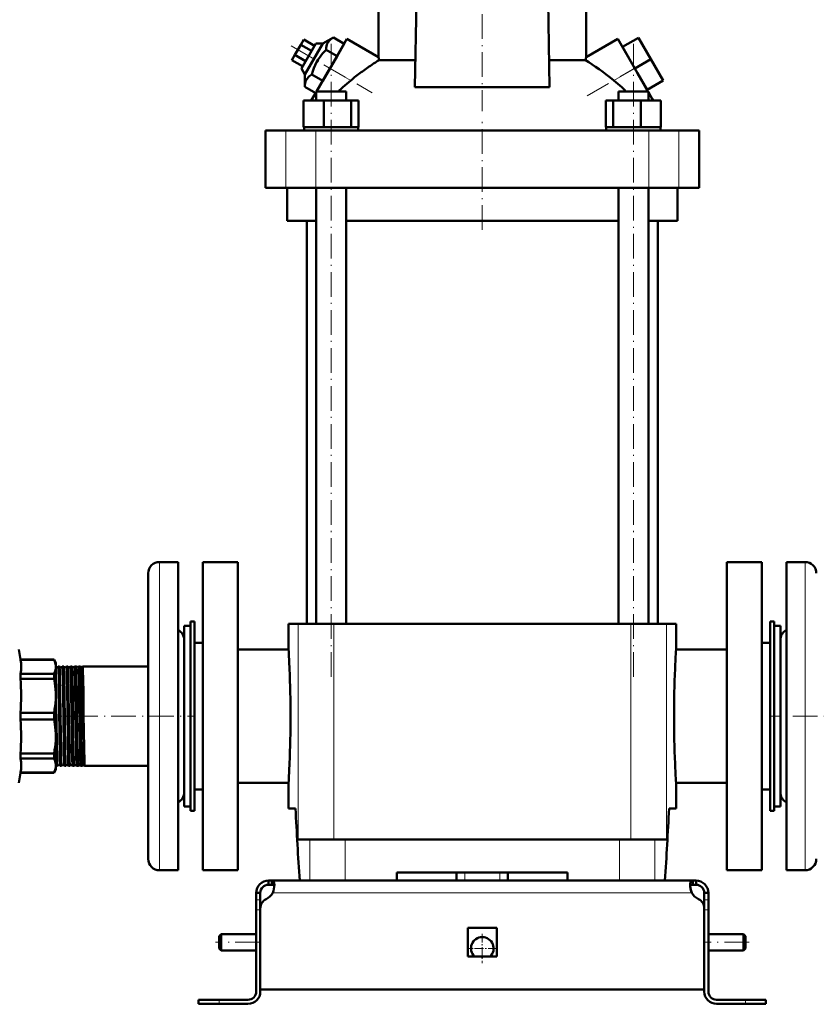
# Model space of a CAD drawing. Extents: x -1438 to 1837, y -1689 to 607.
# Tile 80 of 92: x 1168 to 1555, y -309 to 170. Entities that reach past the tile are written whole.
import ezdxf

# ---------------------------------------------------------------- set-up
doc = ezdxf.new("R2010")
doc.units = 0
doc.linetypes.add('DASHDOT', pattern=[18.5, 12, -3, 0.5, -3])

msp = doc.modelspace()

# ---------------------------------------------------------------- linework, layer by layer
at = {"color": 7, "linetype": 'DASHDOT', "lineweight": 18}
for p, q in [((1392.93, 265.1), (1392.93, 125.5)), ((1319.39, -149.83), (1319.39, 160.97)), ((1466.47, -149.83), (1466.47, 160.97)), ((1299.87, 157.2), (1339.32, 134.42)), ((1443.88, 132.89), (1475.92, 151.38)), ((1392.93, 67.67), (1392.93, 120.47)), ((1193.93, -168.93), (1252.84, -168.93)), ((1593.01, -168.93), (1532.92, -168.93)), ((1284.73, -278.93), (1263.13, -278.93)), ((1522.73, -278.93), (1501.13, -278.93))]:
    msp.add_line(p, q, dxfattribs=at)
at = {"color": 7, "lineweight": 50}
for p, q in [((1342.43, 151.68), (1342.43, 182.72)), ((1443.43, 151.68), (1443.43, 182.72)), ((1360.18, 137.13), (1360.86, 178.57)), ((1424.99, 178.57), (1425.67, 137.13)), ((1306.09, 160.27), (1304.65, 157.77)), ((1311.9, 158.33), (1304.9, 146.21)), ((1311.29, 157.27), (1306.09, 160.27)), ((1306.64, 143.21), (1315.37, 158.33)), ((1315.37, 158.33), (1311.9, 158.33)), ((1320.46, 161.31), (1315.37, 158.33)), ((1318.8, 146.27), (1327.05, 160.56)), ((1325.72, 158.27), (1320.46, 161.31)), ((1325.72, 158.27), (1322.26, 152.27)), ((1342.43, 151.68), (1327.05, 160.56)), ((1443.43, 151.68), (1458.81, 160.56)), ((1458.81, 160.56), (1467.06, 146.27)), ((1461.06, 156.66), (1468.85, 161.16)), ((1474.85, 150.77), (1468.85, 161.16)), ((1304.65, 157.77), (1301.76, 152.77)), ((1309.85, 154.77), (1304.65, 157.77)), ((1322.26, 152.27), (1316.99, 155.31)), ((1467.06, 146.27), (1461.06, 156.66)), ((1301.76, 152.77), (1300.32, 150.27)), ((1305.52, 147.27), (1300.32, 150.27)), ((1306.96, 149.77), (1301.76, 152.77)), ((1322.26, 152.27), (1315.33, 140.27)), ((1342.76, 150.29), (1360.4, 150.29)), ((1425.46, 150.29), (1443.1, 150.29)), ((1467.06, 146.27), (1474.85, 150.77)), ((1480.85, 140.38), (1474.85, 150.77)), ((1304.9, 146.21), (1306.64, 143.21)), ((1312.33, 135.07), (1318.8, 146.27)), ((1473.53, 135.07), (1467.06, 146.27)), ((1473.06, 135.88), (1468.4, 143.94)), ((1306.64, 143.21), (1306.6, 137.31)), ((1315.33, 140.27), (1310.07, 143.31)), ((1473.06, 135.88), (1480.85, 140.38)), ((1311.87, 134.27), (1306.6, 137.31)), ((1310.22, 131.42), (1312.09, 134.65)), ((1312.09, 135.07), (1314.23, 135.07)), ((1312.09, 130.57), (1312.09, 135.07)), ((1314.23, 135.07), (1326.69, 135.07)), ((1326.69, 130.57), (1326.69, 135.07)), ((1360.18, 137.13), (1392.93, 137.13)), ((1392.93, 137.13), (1425.67, 137.13)), ((1459.17, 135.07), (1471.63, 135.07)), ((1459.17, 130.57), (1459.17, 135.07)), ((1471.63, 135.07), (1473.77, 135.07)), ((1473.77, 134.65), (1473.77, 135.07)), ((1473.77, 130.57), (1473.77, 135.07)), ((1475.63, 131.42), (1473.77, 134.65)), ((1306.01, 130.57), (1315.8, 130.57)), ((1306.01, 117.57), (1306.01, 130.57)), ((1309.73, 130.57), (1310.22, 131.42)), ((1310.22, 130.57), (1310.22, 131.42)), ((1315.8, 130.57), (1329.19, 130.57)), ((1315.8, 117.57), (1315.8, 130.57)), ((1329.19, 130.57), (1332.77, 130.57)), ((1329.19, 117.57), (1329.19, 130.57)), ((1332.77, 117.57), (1332.77, 130.57)), ((1453.08, 130.57), (1456.67, 130.57)), ((1453.08, 117.57), (1453.08, 130.57)), ((1456.67, 130.57), (1470.05, 130.57)), ((1456.67, 117.57), (1456.67, 130.57)), ((1470.05, 130.57), (1479.85, 130.57)), ((1470.05, 117.57), (1470.05, 130.57)), ((1475.63, 130.57), (1475.63, 131.42)), ((1475.63, 131.42), (1476.12, 130.57)), ((1479.85, 117.57), (1479.85, 130.57)), ((1479.85, 117.57), (1479.85, 130.57)), ((1287.43, 116.07), (1297.36, 116.07)), ((1287.43, 88.07), (1287.43, 116.07)), ((1297.36, 116.07), (1311.94, 116.07)), ((1307.02, 117.57), (1306.01, 117.57)), ((1306.19, 117.57), (1306.19, 116.07)), ((1307.02, 117.57), (1314.79, 117.57)), ((1311.94, 116.07), (1473.92, 116.07)), ((1315.8, 117.57), (1314.79, 117.57)), ((1317.18, 117.57), (1315.8, 117.57)), ((1317.18, 117.57), (1319.39, 117.57)), ((1319.39, 117.57), (1327.81, 117.57)), ((1329.19, 117.57), (1327.81, 117.57)), ((1329.56, 117.57), (1329.19, 117.57)), ((1329.56, 117.57), (1332.59, 117.57)), ((1332.77, 117.57), (1332.4, 117.57)), ((1332.59, 117.57), (1332.59, 116.07)), ((1453.08, 117.57), (1453.45, 117.57)), ((1453.27, 117.57), (1456.3, 117.57)), ((1453.27, 117.57), (1453.27, 116.07)), ((1456.3, 117.57), (1456.67, 117.57)), ((1456.67, 117.57), (1458.05, 117.57)), ((1458.05, 117.57), (1466.47, 117.57)), ((1466.47, 117.57), (1468.67, 117.57)), ((1468.67, 117.57), (1470.05, 117.57)), ((1470.05, 117.57), (1471.06, 117.57)), ((1471.06, 117.57), (1478.84, 117.57)), ((1473.92, 116.07), (1488.49, 116.07)), ((1478.84, 117.57), (1479.85, 117.57)), ((1479.67, 117.57), (1479.67, 116.07)), ((1479.67, 117.57), (1479.67, 116.07)), ((1488.49, 116.07), (1498.43, 116.07)), ((1498.43, 88.07), (1498.43, 116.07)), ((1297.36, 88.07), (1287.43, 88.07)), ((1311.94, 88.07), (1297.36, 88.07)), ((1297.93, 72.07), (1297.93, 88.07)), ((1473.92, 88.07), (1311.94, 88.07)), ((1312.09, -123.93), (1312.09, 88.07)), ((1326.69, -123.93), (1326.69, 88.07)), ((1459.17, -123.93), (1459.17, 88.07)), ((1473.77, -123.93), (1473.77, 88.07)), ((1488.49, 88.07), (1473.92, 88.07)), ((1487.93, 88.07), (1487.93, 72.07)), ((1498.43, 88.07), (1488.49, 88.07)), ((1312.09, 72.07), (1297.93, 72.07)), ((1307.58, 72.07), (1307.58, -123.93)), ((1459.17, 72.07), (1326.69, 72.07)), ((1487.93, 72.07), (1473.77, 72.07)), ((1478.28, -123.93), (1478.28, 72.07)), ((1244.93, -93.93), (1235.93, -93.93)), ((1244.93, -93.93), (1244.93, -132.97)), ((1273.93, -93.93), (1256.93, -93.93)), ((1256.93, -168.93), (1256.93, -93.93)), ((1273.93, -93.93), (1273.93, -243.93)), ((1528.93, -93.93), (1511.93, -93.93)), ((1511.93, -93.93), (1511.93, -243.93)), ((1528.93, -93.93), (1528.93, -168.93)), ((1540.93, -204.89), (1540.93, -93.93)), ((1540.93, -93.93), (1549.93, -93.93)), ((1230.43, -99.43), (1230.43, -135.61)), ((1250.93, -122.93), (1252.93, -122.93)), ((1250.93, -214.93), (1250.93, -122.93)), ((1252.93, -214.93), (1252.93, -122.93)), ((1303.31, -123.93), (1298.68, -123.93)), ((1298.68, -136.43), (1298.68, -123.93)), ((1320.68, -123.93), (1303.31, -123.93)), ((1443.77, -123.93), (1320.68, -123.93)), ((1465.18, -123.93), (1443.77, -123.93)), ((1482.54, -123.93), (1465.18, -123.93)), ((1487.18, -123.93), (1482.54, -123.93)), ((1487.18, -136.43), (1487.18, -123.93)), ((1534.93, -122.93), (1532.93, -122.93)), ((1532.93, -122.93), (1532.93, -214.93)), ((1534.93, -122.93), (1534.93, -214.93)), ((1247.93, -190.02), (1247.93, -124.93)), ((1247.93, -124.93), (1250.93, -124.93)), ((1534.93, -124.93), (1534.93, -147.84)), ((1537.93, -124.93), (1534.93, -124.93)), ((1537.93, -124.93), (1537.93, -147.84)), ((1244.93, -132.97), (1244.93, -243.93)), ((1252.93, -133.18), (1252.93, -168.93)), ((1252.93, -133.18), (1256.93, -133.18)), ((1528.93, -133.18), (1532.93, -133.18)), ((1537.93, -186.67), (1537.93, -131.93)), ((1168.31, -141.43), (1167.43, -136.43)), ((1230.43, -135.61), (1230.43, -238.43)), ((1298.68, -136.43), (1273.93, -136.43)), ((1511.93, -136.43), (1487.18, -136.43)), ((1168.31, -141.48), (1168.31, -141.43)), ((1184.56, -141.43), (1168.31, -141.43)), ((1168.31, -141.48), (1184.56, -141.48)), ((1184.56, -141.48), (1184.56, -141.43)), ((1185.43, -142.93), (1184.56, -141.43)), ((1185.43, -144.91), (1185.43, -142.93)), ((1168.31, -150.7), (1168.31, -148.34)), ((1184.56, -148.34), (1168.31, -148.34)), ((1184.56, -150.7), (1184.56, -148.34)), ((1185.43, -158.98), (1185.43, -144.91)), ((1187.26, -144.78), (1186.63, -144.78)), ((1189.27, -144.78), (1188.62, -144.78)), ((1191.29, -144.78), (1190.6, -144.78)), ((1193.32, -144.78), (1192.58, -144.78)), ((1193.32, -144.78), (1193.32, -144.78)), ((1194.56, -144.78), (1194.55, -144.78)), ((1195.34, -144.78), (1194.56, -144.78)), ((1195.35, -144.78), (1195.34, -144.78)), ((1196.54, -144.78), (1196.53, -144.78)), ((1197.37, -144.78), (1196.54, -144.78)), ((1197.38, -144.78), (1197.37, -144.78)), ((1198.51, -144.78), (1198.5, -144.78)), ((1230.43, -144.78), (1198.51, -144.78)), ((1534.93, -147.84), (1534.93, -212.93)), ((1537.93, -147.84), (1537.93, -212.93)), ((1168.31, -150.7), (1184.56, -150.7)), ((1185.59, -157.35), (1185.43, -148.73)), ((1185.43, -178.88), (1185.43, -158.98)), ((1168.31, -170.6), (1168.31, -167.26)), ((1184.56, -167.26), (1168.31, -167.26)), ((1184.56, -170.6), (1184.56, -167.26)), ((1168.31, -170.6), (1184.56, -170.6)), ((1252.93, -168.93), (1252.93, -204.68)), ((1256.93, -243.93), (1256.93, -168.93)), ((1528.93, -168.93), (1528.93, -243.93)), ((1185.43, -192.95), (1185.43, -178.88)), ((1537.93, -205.93), (1537.93, -186.67)), ((1168.31, -189.52), (1168.31, -187.16)), ((1184.56, -187.16), (1168.31, -187.16)), ((1168.31, -189.52), (1184.56, -189.52)), ((1184.56, -189.52), (1184.56, -187.16)), ((1247.93, -212.93), (1247.93, -190.02)), ((1168.31, -196.43), (1168.31, -196.38)), ((1184.56, -196.38), (1168.31, -196.38)), ((1185.43, -194.93), (1184.56, -196.43)), ((1184.56, -196.38), (1184.56, -196.43)), ((1185.43, -194.93), (1185.43, -192.95)), ((1186.25, -193.08), (1185.64, -193.08)), ((1188.27, -193.08), (1187.63, -193.08)), ((1190.28, -193.08), (1189.61, -193.08)), ((1192.31, -193.08), (1191.59, -193.08)), ((1194.33, -193.08), (1193.57, -193.08)), ((1194.33, -193.08), (1194.33, -193.08)), ((1195.55, -193.08), (1195.54, -193.08)), ((1196.36, -193.08), (1195.55, -193.08)), ((1196.36, -193.08), (1196.36, -193.08)), ((1197.52, -193.08), (1197.52, -193.08)), ((1198.39, -193.08), (1197.52, -193.08)), ((1198.39, -193.08), (1198.39, -193.08)), ((1199.49, -193.08), (1199.49, -193.08)), ((1230.43, -193.08), (1199.49, -193.08)), ((1168.31, -196.43), (1167.43, -201.43)), ((1184.56, -196.43), (1168.31, -196.43)), ((1252.93, -204.68), (1256.93, -204.68)), ((1273.93, -201.43), (1298.68, -201.43)), ((1298.68, -213.93), (1298.68, -201.43)), ((1487.18, -201.43), (1511.93, -201.43)), ((1487.18, -213.93), (1487.18, -201.43)), ((1528.93, -204.68), (1532.93, -204.68)), ((1540.93, -243.93), (1540.93, -204.89)), ((1247.93, -212.93), (1250.93, -212.93)), ((1250.93, -214.93), (1252.93, -214.93)), ((1302.03, -213.93), (1298.68, -213.93)), ((1487.18, -213.93), (1483.82, -213.93)), ((1534.93, -214.93), (1532.93, -214.93)), ((1537.93, -212.93), (1534.93, -212.93)), ((1303.31, -228.93), (1309.04, -228.93)), ((1309.04, -228.93), (1326.25, -228.93)), ((1326.25, -228.93), (1459.61, -228.93)), ((1459.61, -228.93), (1476.82, -228.93)), ((1476.82, -228.93), (1482.54, -228.93)), ((1244.93, -243.93), (1235.93, -243.93)), ((1256.93, -243.93), (1273.93, -243.93)), ((1511.93, -243.93), (1528.93, -243.93)), ((1540.93, -243.93), (1549.93, -243.93)), ((1288.93, -248.93), (1290.46, -248.93)), ((1288.93, -248.93), (1288.93, -250.93)), ((1290.46, -248.93), (1290.46, -250.93)), ((1290.46, -248.93), (1392.93, -248.93)), ((1309.04, -248.93), (1304.08, -248.93)), ((1326.25, -248.93), (1309.04, -248.93)), ((1351.43, -248.93), (1326.25, -248.93)), ((1351.43, -248.93), (1351.43, -244.93)), ((1434.43, -244.93), (1351.43, -244.93)), ((1380.43, -248.93), (1380.43, -244.93)), ((1495.39, -248.93), (1392.93, -248.93)), ((1405.43, -248.93), (1405.43, -244.93)), ((1434.43, -244.93), (1434.43, -248.93)), ((1459.61, -248.93), (1434.43, -248.93)), ((1476.82, -248.93), (1459.61, -248.93)), ((1481.77, -248.93), (1476.82, -248.93)), ((1495.39, -248.93), (1495.39, -250.93)), ((1496.93, -248.93), (1495.39, -248.93)), ((1496.93, -248.93), (1496.93, -250.93)), ((1288.93, -250.93), (1290.46, -250.93)), ((1496.93, -250.93), (1495.39, -250.93)), ((1282.93, -254.93), (1284.93, -254.93)), ((1282.93, -254.93), (1282.93, -258.35)), ((1282.93, -258.35), (1282.93, -263.18)), ((1284.93, -258.35), (1284.93, -254.93)), ((1284.93, -258.35), (1284.93, -262.44)), ((1500.93, -254.93), (1500.93, -258.35)), ((1502.93, -254.93), (1500.93, -254.93)), ((1500.93, -258.35), (1500.93, -263.18)), ((1502.93, -254.93), (1502.93, -258.35)), ((1502.93, -258.35), (1502.93, -263.18)), ((1282.93, -302.93), (1282.93, -263.18)), ((1284.93, -301.93), (1284.93, -262.44)), ((1284.93, -302.93), (1284.93, -263.18)), ((1500.93, -262.44), (1500.93, -301.93)), ((1500.93, -302.93), (1500.93, -263.18)), ((1502.93, -263.18), (1502.93, -302.93)), ((1385.93, -271.93), (1392.93, -271.93)), ((1385.93, -271.93), (1385.93, -285.93)), ((1392.93, -271.93), (1399.93, -271.93)), ((1399.93, -271.93), (1399.93, -285.93)), ((1264.93, -275.93), (1265.93, -274.93)), ((1264.93, -275.93), (1264.93, -278.93)), ((1265.93, -274.93), (1265.93, -278.93)), ((1282.93, -274.93), (1265.93, -274.93)), ((1519.93, -274.93), (1502.93, -274.93)), ((1519.93, -274.93), (1519.93, -278.93)), ((1520.93, -275.93), (1519.93, -274.93)), ((1520.93, -275.93), (1520.93, -278.93)), ((1264.93, -278.93), (1264.93, -281.93)), ((1264.93, -281.93), (1265.93, -282.93)), ((1265.93, -278.93), (1265.93, -282.93)), ((1519.93, -278.93), (1519.93, -282.93)), ((1520.93, -281.93), (1519.93, -282.93)), ((1520.93, -278.93), (1520.93, -281.93)), ((1282.93, -282.93), (1265.93, -282.93)), ((1385.93, -285.93), (1392.93, -285.93)), ((1392.93, -285.93), (1399.93, -285.93)), ((1519.93, -282.93), (1502.93, -282.93)), ((1392.93, -301.93), (1284.93, -301.93)), ((1392.93, -301.93), (1500.93, -301.93)), ((1264.93, -306.93), (1254.93, -306.93)), ((1254.93, -306.93), (1254.93, -308.93)), ((1264.93, -308.93), (1254.93, -308.93)), ((1278.93, -306.93), (1264.93, -306.93)), ((1264.93, -308.93), (1278.93, -308.93)), ((1506.93, -306.93), (1520.93, -306.93)), ((1520.93, -308.93), (1506.93, -308.93)), ((1520.93, -306.93), (1530.93, -306.93)), ((1520.93, -308.93), (1530.93, -308.93)), ((1530.93, -306.93), (1530.93, -308.93))]:
    msp.add_line(p, q, dxfattribs=at)
at = {"color": 7, "lineweight": 18}
for p, q in [((1318.8, 146.27), (1328.95, 140.41)), ((1456.91, 140.41), (1467.06, 146.27)), ((1297.36, 88.07), (1297.36, 116.07)), ((1311.94, 88.07), (1311.94, 116.07)), ((1473.92, 88.07), (1473.92, 116.07)), ((1488.49, 88.07), (1488.49, 116.07)), ((1235.93, -93.93), (1235.93, -132.97)), ((1549.93, -204.89), (1549.93, -93.93)), ((1303.31, -123.93), (1303.31, -228.93)), ((1320.68, -123.93), (1320.68, -228.93)), ((1465.18, -123.93), (1465.18, -228.93)), ((1482.54, -123.93), (1482.54, -228.93)), ((1235.93, -132.97), (1235.93, -243.93)), ((1549.93, -243.93), (1549.93, -204.89)), ((1309.04, -228.93), (1309.04, -248.93)), ((1326.25, -248.93), (1326.25, -228.93)), ((1459.61, -228.93), (1459.61, -248.93)), ((1476.82, -228.93), (1476.82, -248.93)), ((1384.43, -248.93), (1384.43, -244.93)), ((1401.43, -248.93), (1401.43, -244.93)), ((1282.93, -258.35), (1284.93, -258.35)), ((1290.96, -254.93), (1392.93, -254.93)), ((1494.9, -254.93), (1392.93, -254.93)), ((1502.93, -258.35), (1500.93, -258.35)), ((1282.93, -263.18), (1284.93, -263.18)), ((1502.93, -263.18), (1500.93, -263.18)), ((1264.93, -306.93), (1264.93, -308.93)), ((1520.93, -306.93), (1520.93, -308.93))]:
    msp.add_line(p, q, dxfattribs=at)
at = {"color": 7, "linetype": 'DASHDOT', "lineweight": 18, "ltscale": 0.039056}
msp.add_line((1188.4, -168.93), (1186.84, -168.93), dxfattribs=at)
at = {"color": 7, "linetype": 'DASHDOT', "lineweight": 18, "ltscale": 0.040045}
msp.add_line((1190.43, -168.93), (1188.82, -168.93), dxfattribs=at)
at = {"color": 7, "linetype": 'DASHDOT', "lineweight": 18, "ltscale": 0.041171}
msp.add_line((1192.45, -168.93), (1190.8, -168.93), dxfattribs=at)
at = {"color": 7, "linetype": 'DASHDOT', "lineweight": 18, "ltscale": 0.042456}
msp.add_line((1194.48, -168.93), (1192.78, -168.93), dxfattribs=at)
at = {"color": 7, "linetype": 'DASHDOT', "lineweight": 18, "ltscale": 0.043915}
msp.add_line((1196.51, -168.93), (1194.75, -168.93), dxfattribs=at)
at = {"color": 7, "linetype": 'DASHDOT', "lineweight": 18, "ltscale": 0.045563}
msp.add_line((1198.54, -168.93), (1196.72, -168.93), dxfattribs=at)
at = {"color": 7, "linetype": 'DASHDOT', "lineweight": 18, "ltscale": 0.120005}
msp.add_line((1384.43, -249.33), (1384.43, -244.53), dxfattribs=at)
at = {"color": 7, "linetype": 'DASHDOT', "lineweight": 18, "ltscale": 0.060016}
for p, q in [((1285.13, -263.18), (1282.73, -263.18)), ((1503.13, -263.18), (1500.73, -263.18))]:
    msp.add_line(p, q, dxfattribs=at)
at = {"color": 7, "linetype": 'DASHDOT', "lineweight": 18, "ltscale": 0.3575}
msp.add_line((1392.93, -274.78), (1392.93, -289.08), dxfattribs=at)
at = {"color": 7, "linetype": 'DASHDOT', "lineweight": 18, "ltscale": 0.357501}
msp.add_line((1400.08, -281.93), (1385.78, -281.93), dxfattribs=at)
at = {"color": 7, "linetype": 'DASHDOT', "lineweight": 18, "ltscale": 0.06}
msp.add_line((1264.93, -309.13), (1264.93, -306.73), dxfattribs=at)
at = {"color": 7, "linetype": 'DASHDOT', "lineweight": 18, "ltscale": 0.060015}
msp.add_line((1520.93, -306.73), (1520.93, -309.13), dxfattribs=at)
at = {"color": 7, "lineweight": 50}
for points in [[(1320.46, 161.31), (1319.88, 160.95), (1319.35, 160.57), (1318.94, 160.22), (1318.57, 159.86), (1318.06, 159.24), (1317.66, 158.56), (1317.36, 157.82), (1317.15, 157.02), (1317.03, 156.2), (1316.99, 155.31)], [(1316.99, 155.31), (1316.15, 154.47), (1315.37, 153.62), (1314.66, 152.79), (1314.01, 151.95), (1313.1, 150.65), (1312.31, 149.29), (1311.61, 147.86), (1311, 146.36), (1310.5, 144.88), (1310.07, 143.31)], [(1310.07, 143.31), (1309.49, 142.95), (1308.96, 142.57), (1308.55, 142.22), (1308.18, 141.86), (1307.67, 141.24), (1307.27, 140.56), (1306.96, 139.82), (1306.76, 139.02), (1306.64, 138.2), (1306.6, 137.31)], [(1168.31, -141.48), (1168.51, -143.2), (1168.57, -144.91), (1168.51, -146.62), (1168.31, -148.34)], [(1185.43, -144.91), (1185.4, -144.28), (1185.31, -143.65), (1185.16, -143.01), (1184.95, -142.37), (1184.56, -141.48)], [(1184.56, -148.34), (1184.86, -147.66), (1185.09, -147.02), (1185.27, -146.37), (1185.38, -145.74), (1185.43, -144.91)], [(1186.97, -157.35), (1186.86, -150.69), (1186.76, -146.53), (1186.7, -145.26), (1186.67, -144.91), (1186.65, -144.79), (1186.64, -144.78), (1186.64, -144.78), (1186.64, -144.78), (1186.63, -144.78)], [(1187.6, -157.35), (1187.47, -149.8), (1187.36, -146.09), (1187.31, -145.1), (1187.28, -144.85), (1187.27, -144.79)], [(1188.96, -157.35), (1188.86, -151.31), (1188.75, -146.89), (1188.7, -145.51), (1188.65, -144.86), (1188.63, -144.81), (1188.63, -144.79), (1188.62, -144.78), (1188.62, -144.78), (1188.62, -144.78)], [(1189.62, -157.35), (1189.51, -150.84), (1189.45, -148.24), (1189.35, -145.39), (1189.3, -144.88), (1189.29, -144.81), (1189.28, -144.79)], [(1190.94, -157.35), (1190.81, -150.02), (1190.75, -147.28), (1190.68, -145.58), (1190.65, -145.07), (1190.62, -144.81), (1190.61, -144.79), (1190.61, -144.78), (1190.6, -144.78), (1190.6, -144.78)], [(1191.64, -157.35), (1191.48, -148.8), (1191.42, -146.48), (1191.34, -145.02), (1191.31, -144.83), (1191.31, -144.8), (1191.3, -144.79)], [(1192.92, -157.35), (1192.77, -148.72), (1192.71, -146.72), (1192.65, -145.4), (1192.63, -145.01), (1192.6, -144.8), (1192.59, -144.79), (1192.59, -144.78), (1192.58, -144.78), (1192.58, -144.78)], [(1193.66, -157.35), (1193.55, -150.82), (1193.49, -148.2), (1193.39, -145.38), (1193.34, -144.87), (1193.33, -144.8), (1193.32, -144.78)], [(1194.9, -157.35), (1194.79, -150.7), (1194.73, -148.06), (1194.64, -145.49), (1194.59, -144.86), (1194.57, -144.8), (1194.57, -144.79), (1194.57, -144.78), (1194.56, -144.78), (1194.56, -144.78)], [(1195.69, -157.35), (1195.57, -150.76), (1195.47, -146.62), (1195.39, -145.07), (1195.36, -144.83), (1195.35, -144.79), (1195.35, -144.78)], [(1196.87, -157.35), (1196.76, -150.67), (1196.66, -146.51), (1196.58, -145.03), (1196.55, -144.81), (1196.54, -144.79), (1196.54, -144.78), (1196.54, -144.78), (1196.54, -144.78)], [(1197.72, -157.35), (1197.59, -150.3), (1197.49, -146.34), (1197.43, -145.22), (1197.39, -144.85), (1197.38, -144.79), (1197.38, -144.78)], [(1198.84, -157.35), (1198.74, -151.07), (1198.63, -146.64), (1198.57, -145.34), (1198.53, -144.84), (1198.52, -144.8), (1198.51, -144.79), (1198.51, -144.78), (1198.51, -144.78), (1198.51, -144.78)], [(1185.43, -158.98), (1185.4, -157.47), (1185.31, -155.95), (1185.16, -154.4), (1184.95, -152.86), (1184.56, -150.7)], [(1186.25, -193.08), (1186.25, -193.08), (1186.25, -193.08), (1186.24, -193.07), (1186.24, -193.06), (1186.21, -192.91), (1186.14, -191.64), (1186.07, -189.48), (1185.92, -181.71), (1185.67, -163.3), (1185.59, -157.35)], [(1187.62, -193.07), (1187.61, -193.05), (1187.6, -192.97), (1187.55, -192.45), (1187.46, -189.71), (1187.39, -186.77), (1187.27, -179.3), (1187.06, -163.61), (1186.97, -157.35)], [(1188.27, -193.08), (1188.26, -193.08), (1188.26, -193.08), (1188.26, -193.07), (1188.25, -193.05), (1188.22, -192.8), (1188.18, -192.31), (1188.12, -190.68), (1187.98, -184.1), (1187.89, -178.66), (1187.6, -157.35)], [(1189.6, -193.07), (1189.59, -193.04), (1189.57, -192.88), (1189.51, -191.81), (1189.46, -190.46), (1189.38, -186.65), (1189.3, -182.16), (1189.15, -171.78), (1188.96, -157.35)], [(1190.28, -193.08), (1190.28, -193.08), (1190.28, -193.08), (1190.28, -193.07), (1190.27, -193.05), (1190.24, -192.82), (1190.21, -192.39), (1190.15, -191.02), (1190.01, -184.92), (1189.83, -172.56), (1189.62, -157.35)], [(1191.59, -193.07), (1191.58, -193.06), (1191.57, -193), (1191.53, -192.65), (1191.45, -190.58), (1191.42, -189.39), (1191.27, -181.54), (1191.05, -165.37), (1190.94, -157.35)], [(1192.31, -193.08), (1192.3, -193.08), (1192.3, -193.08), (1192.3, -193.07), (1192.29, -193.05), (1192.26, -192.8), (1192.22, -192.32), (1192.16, -190.69), (1192.06, -186.23), (1191.93, -178.66), (1191.64, -157.35)], [(1193.57, -193.07), (1193.56, -193.06), (1193.55, -193.02), (1193.52, -192.72), (1193.49, -192.19), (1193.43, -190.49), (1193.29, -183.77), (1193.2, -178.03), (1192.92, -157.35)], [(1194.33, -193.08), (1194.33, -193.08), (1194.32, -193.08), (1194.32, -193.07), (1194.32, -193.06), (1194.29, -192.91), (1194.22, -191.64), (1194.17, -190.21), (1194.08, -186.24), (1193.91, -175.32), (1193.66, -157.35)], [(1195.54, -193.08), (1195.54, -193.06), (1195.52, -193), (1195.49, -192.6), (1195.45, -191.86), (1195.37, -189.48), (1195.27, -184.13), (1195.14, -175.23), (1194.9, -157.35)], [(1196.36, -193.08), (1196.35, -193.08), (1196.35, -193.08), (1196.35, -193.07), (1196.34, -193.06), (1196.33, -193.02), (1196.29, -192.53), (1196.2, -190.34), (1196.16, -188.98), (1196.01, -180.65), (1195.78, -163.76), (1195.69, -157.35)], [(1197.52, -193.08), (1197.51, -193.06), (1197.49, -192.98), (1197.45, -192.41), (1197.35, -189.64), (1197.21, -181.88), (1197.06, -171.26), (1196.87, -157.35)], [(1198.39, -193.08), (1198.38, -193.08), (1198.38, -193.08), (1198.38, -193.07), (1198.37, -193.05), (1198.34, -192.8), (1198.3, -192.31), (1198.24, -190.68), (1198.1, -184.11), (1198.01, -178.35), (1197.72, -157.35)], [(1199.49, -193.08), (1199.48, -193.07), (1199.47, -193.03), (1199.44, -192.79), (1199.36, -190.83), (1199.22, -184.44), (1198.99, -168.16), (1198.84, -157.35)], [(1184.56, -167.26), (1184.86, -165.62), (1185.09, -164.07), (1185.27, -162.52), (1185.38, -160.99), (1185.43, -158.98)], [(1185.43, -178.88), (1185.4, -177.37), (1185.31, -175.85), (1185.16, -174.3), (1184.95, -172.76), (1184.56, -170.6)], [(1184.56, -187.16), (1184.86, -185.52), (1185.09, -183.97), (1185.27, -182.42), (1185.38, -180.89), (1185.43, -178.88)], [(1168.31, -189.52), (1168.51, -191.24), (1168.57, -192.95), (1168.51, -194.66), (1168.31, -196.38)], [(1185.43, -192.95), (1185.4, -192.33), (1185.31, -191.69), (1185.16, -191.05), (1184.95, -190.41), (1184.56, -189.52)], [(1185.63, -193.06), (1185.61, -192.99), (1185.58, -192.66), (1185.49, -190.34), (1185.43, -187.81)], [(1184.56, -196.38), (1184.86, -195.7), (1185.09, -195.06), (1185.27, -194.42), (1185.38, -193.78), (1185.43, -192.95)], [(1290.46, -248.93), (1290.72, -248.95), (1290.95, -249.01), (1291.21, -249.15), (1291.43, -249.38), (1291.59, -249.68), (1291.69, -249.97), (1291.75, -250.3), (1291.81, -251.05)], [(1495.39, -248.93), (1495.14, -248.95), (1494.91, -249.01), (1494.65, -249.15), (1494.43, -249.38), (1494.26, -249.68), (1494.17, -249.97), (1494.1, -250.3), (1494.05, -251.05)], [(1290.46, -250.93), (1290.77, -250.95), (1291.04, -251.01), (1291.33, -251.15), (1291.56, -251.38), (1291.71, -251.69), (1291.76, -251.87)], [(1291.81, -251.05), (1291.75, -251.96), (1291.59, -252.94), (1291.32, -253.94), (1290.96, -254.93)], [(1494.05, -251.05), (1494.11, -251.96), (1494.27, -252.94), (1494.53, -253.94), (1494.9, -254.93)], [(1495.39, -250.93), (1495.09, -250.95), (1494.82, -251.01), (1494.52, -251.15), (1494.3, -251.38), (1494.15, -251.69), (1494.1, -251.87)]]:
    msp.add_lwpolyline(points, dxfattribs=at)
for centre, radius, start, end in [((1395.79, 63.79), 101.47, 121.5119, 123.9371), ((1221, 122.13), 124.97, 13.0254, 13.6783), ((1566.58, 121.73), 126.74, 166.3333, 166.977), ((1433.73, 10.59), 166.83, 126.7097, 128.908), ((1411.93, 39.9), 130.3, 123.9601, 126.7288), ((1373.99, 84.51), 71.79, 128.861, 132.9306), ((1411.86, 84.51), 71.79, 47.0694, 51.139), ((1373.87, 84.64), 71.61, 132.9316, 135.2319), ((1411.98, 84.64), 71.61, 44.7681, 47.0684), ((1235.93, -99.43), 5.5, 90, 180), ((1549.93, -99.43), 5.5, 0, 90), ((1242.43, -131.93), 5.5, 0, 62.9643), ((1543.43, -131.93), 5.5, 117.0357, 180), ((730.78, -169.07), 568.84, 2.3296, 3.2896), ((2055.15, -169.07), 568.91, 176.7105, 177.6703), ((1185.94, -144.51), 0.744, 226.7562, 269.9463), ((1185.94, -144.51), 0.74, 269.7582, 337.5442), ((1186.64, -144.8), 0.0173, 114.4066, 171.3987), ((1187.25, -144.79), 0.0141, 12.5438, 70.1041), ((1187.94, -144.47), 0.741, 205.2248, 270.0462), ((1187.94, -144.47), 0.741, 269.7935, 334.8076), ((1188.62, -144.79), 0.0137, 109.9546, 167.5786), ((1189.27, -144.79), 0.0117, 16.6183, 73.8334), ((1189.94, -144.44), 0.742, 208.0696, 270.0212), ((1189.94, -144.44), 0.742, 269.8201, 331.9633), ((1190.61, -144.79), 0.0113, 106.1849, 163.5061), ((1191.29, -144.79), 0.01, 20.6649, 76.7316), ((1191.94, -144.4), 0.742, 211.0504, 269.9981), ((1191.94, -144.4), 0.742, 269.8398, 328.9771), ((1192.58, -144.79), 0.00958, 102.961, 159.3515), ((1193.94, -144.37), 0.743, 214.1477, 269.9859), ((1193.94, -144.37), 0.743, 269.8661, 325.8688), ((1195.94, -144.33), 0.744, 217.3801, 269.9689), ((1195.94, -144.33), 0.744, 269.8768, 322.6405), ((1197.94, -144.3), 0.744, 220.7811, 269.9575), ((1197.94, -144.3), 0.744, 269.8883, 319.2358), ((734.21, -168.94), 565.4, 0.0009, 2.3304), ((2051.64, -168.94), 565.4, 177.6696, 179.9991), ((1038.99, -158.98), 129.58, 356.3381, 3.6619), ((1038.99, -178.88), 129.58, 356.3381, 3.6619), ((734.21, -168.92), 565.4, 357.6696, 359.9991), ((2051.64, -168.92), 565.4, 180.0009, 182.3304), ((1184.95, -193.32), 0.723, 20.8032, 49.0369), ((1185.65, -193.06), 0.0198, 186.8043, 243.0143), ((1186.24, -193.07), 0.0157, 292.0242, 349.3865), ((1186.94, -193.37), 0.74, 93.1321, 156.1731), ((1186.94, -193.37), 0.741, 23.8263, 93.4177), ((1187.63, -193.07), 0.0153, 190.4713, 247.9386), ((1188.94, -193.4), 0.741, 93.1516, 153.3859), ((1188.26, -193.07), 0.0128, 288.0166, 345.5105), ((1188.94, -193.4), 0.742, 26.6268, 93.3744), ((1189.62, -193.07), 0.0124, 194.3618, 251.8927), ((1190.28, -193.07), 0.0108, 284.6671, 341.4539), ((1190.94, -193.44), 0.742, 93.1835, 150.4531), ((1190.94, -193.44), 0.742, 29.535, 93.3581), ((1191.6, -193.07), 0.0103, 198.6392, 255.5179), ((1192.94, -193.47), 0.743, 93.2049, 147.4334), ((1192.3, -193.07), 0.00926, 281.5956, 336.8863), ((1192.94, -193.47), 0.743, 32.5677, 93.3383), ((1193.57, -193.07), 0.0089, 202.8695, 258.434), ((1194.94, -193.51), 0.743, 93.2102, 144.2642), ((1194.94, -193.51), 0.744, 35.7384, 93.3164), ((1196.94, -193.55), 0.744, 93.2347, 140.9367), ((1196.94, -193.55), 0.744, 39.0483, 93.3157), ((1198.94, -193.58), 0.744, 93.2379, 137.455), ((1198.94, -193.58), 0.744, 42.5411, 93.2974), ((730.7, -168.78), 568.91, 356.7105, 357.6703), ((2055.08, -168.79), 568.84, 182.3296, 183.2896), ((1242.43, -205.93), 5.5, 297.0357, 360), ((1543.43, -205.93), 5.5, 180, 242.9643), ((3798.07, -85.22), 2499.35, 182.95181, 183.75555), ((-1012.21, -85.22), 2499.35, 356.24446, 357.04819), ((-1012.21, -85.22), 2499.35, 356.24446, 357.04819), ((1235.93, -238.43), 5.5, 180, 270), ((1549.93, -238.43), 5.5, 270, 360), ((1288.93, -254.93), 6, 90, 180), ((1496.93, -254.93), 6, 360, 90), ((1288.93, -254.93), 4, 90, 180), ((1504.89, -250.68), 10.86, 186.3205, 203.0631), ((1496.93, -254.93), 4, 360, 90), ((1289.93, -262.44), 5, 115.2697, 180), ((1284.81, -251.59), 7, 295.2697, 331.517), ((1501.05, -251.59), 7, 208.483, 244.7303), ((1495.93, -262.44), 5, 0, 64.7303), ((1392.93, -281.93), 5.5, 313.3417, 226.6649), ((1278.93, -302.93), 6, 270, 0), ((1278.93, -302.93), 4, 270, 0), ((1506.93, -302.93), 6, 180, 270), ((1506.93, -302.93), 4, 180, 270)]:
    msp.add_arc(centre, radius, start, end, dxfattribs=at)
msp.add_ellipse((1500.72, 43.04), major_axis=(81.58, -112.44), ratio=0.237373, start_param=2.422628, end_param=2.622869, dxfattribs=at)

doc.saveas('drawing.dxf')
